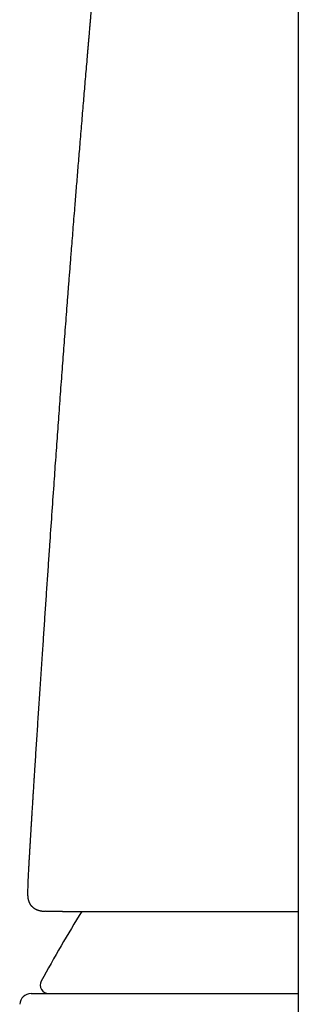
# Model space of a CAD drawing. Header units: millimetres. Extents: x 8 to 793, y 12 to 538.
# Tile 15 of 25: x 385 to 395, y 469 to 503. Entities that reach past the tile are written whole.
import ezdxf

# ---------------------------------------------------------------- set-up
doc = ezdxf.new("R2010")
doc.units = ezdxf.units.MM

msp = doc.modelspace()

# ---------------------------------------------------------------- linework, layer by layer
at = {"color": 7, "linetype": 'Continuous', "lineweight": 30}
for p, q in [((394.791, 509.646), (394.791, 447.457)), ((385.264, 472.841), (385.258, 472.678)), ((385.258, 472.668), (385.257, 472.635)), ((385.917, 471.956), (385.901, 471.957)), ((385.989, 471.955), (385.917, 471.956)), ((386.485, 471.955), (385.989, 471.955))]:
    msp.add_line(p, q, dxfattribs=at)
for centre, radius, start, end in [((429.636, 445.563), 50, 148.1392, 151.3951), ((386.002, 469.358), 0.3, 151.3951, 270), ((385.378, 468.658), 0.4, 90, 176.6981)]:
    msp.add_arc(centre, radius, start, end, dxfattribs=at)
for points, knots in [([(387.667, 505.685), (387.661, 505.628), (387.65, 505.501), (387.633, 505.309), (387.616, 505.111), (387.6, 504.924), (387.584, 504.747), (387.569, 504.578), (387.555, 504.418), (387.542, 504.266), (387.53, 504.126), (387.519, 503.997), (387.508, 503.879), (387.5, 503.778), (387.492, 503.691), (387.486, 503.618), (387.48, 503.553), (387.475, 503.497), (387.471, 503.448), (387.468, 503.408), (387.465, 503.377), (387.463, 503.35), (387.46, 503.324), (387.458, 503.295), (387.455, 503.261), (387.452, 503.223), (387.447, 503.17), (387.441, 503.101), (387.434, 503.012), (387.425, 502.912), (387.415, 502.801), (387.405, 502.679), (387.394, 502.549), (387.382, 502.415), (387.371, 502.279), (387.353, 502.076), (387.33, 501.801), (387.3, 501.452), (387.271, 501.106), (387.242, 500.762), (387.213, 500.421), (387.184, 500.071), (387.154, 499.712), (387.124, 499.344), (387.094, 498.985), (387.065, 498.639), (387.038, 498.31), (387.012, 497.986), (386.986, 497.668), (386.96, 497.356), (386.936, 497.05), (386.908, 496.715), (386.879, 496.351), (386.848, 495.96), (386.818, 495.581), (386.791, 495.246), (386.768, 494.952), (386.748, 494.699), (386.729, 494.451), (386.71, 494.21), (386.691, 493.974), (386.673, 493.744), (386.651, 493.449), (386.623, 493.085), (386.589, 492.648), (386.556, 492.216), (386.524, 491.79), (386.493, 491.371), (386.461, 490.943), (386.429, 490.506), (386.396, 490.059), (386.364, 489.616), (386.332, 489.176), (386.3, 488.739), (386.269, 488.299), (386.237, 487.856), (386.206, 487.413), (386.161, 486.766), (386.101, 485.916), (386.039, 485.005), (385.986, 484.233), (385.943, 483.602), (385.9, 482.969), (385.857, 482.334), (385.815, 481.7), (385.771, 481.041), (385.725, 480.362), (385.679, 479.664), (385.633, 478.978), (385.589, 478.302), (385.546, 477.637), (385.514, 477.137), (385.492, 476.799), (385.481, 476.619), (385.47, 476.443), (385.459, 476.274), (385.449, 476.115), (385.44, 475.969), (385.432, 475.835), (385.424, 475.715), (385.417, 475.603), (385.411, 475.502), (385.405, 475.411), (385.4, 475.33), (385.396, 475.26), (385.393, 475.208), (385.391, 475.171), (385.389, 475.142), (385.387, 475.105), (385.384, 475.062), (385.381, 475.011), (385.377, 474.952), (385.373, 474.887), (385.368, 474.805), (385.362, 474.707), (385.355, 474.591), (385.348, 474.462), (385.339, 474.321), (385.33, 474.168), (385.321, 474.003), (385.311, 473.831), (385.3, 473.653), (385.29, 473.482), (385.284, 473.368), (385.281, 473.315)], [0, 0, 0, 0, 0.00529, 0.011706, 0.017801, 0.023575, 0.029028, 0.03416, 0.039192, 0.043872, 0.0482, 0.052176, 0.0558, 0.059071, 0.061581, 0.063835, 0.065833, 0.067575, 0.069062, 0.070292, 0.071267, 0.071985, 0.072769, 0.073654, 0.07469, 0.075877, 0.077216, 0.079579, 0.082302, 0.085386, 0.088831, 0.092636, 0.09668, 0.100815, 0.105012, 0.109273, 0.11967, 0.130424, 0.141534, 0.151756, 0.162262, 0.173053, 0.184128, 0.195488, 0.207132, 0.217338, 0.227525, 0.237523, 0.247332, 0.256952, 0.266384, 0.275627, 0.288028, 0.300071, 0.311758, 0.323088, 0.331103, 0.338929, 0.346567, 0.354015, 0.361275, 0.368345, 0.37537, 0.388516, 0.40201, 0.415851, 0.428503, 0.441431, 0.454637, 0.468119, 0.481878, 0.495914, 0.509153, 0.522629, 0.53626, 0.549919, 0.563606, 0.57732, 0.609757, 0.64235, 0.661825, 0.681358, 0.700947, 0.720594, 0.740298, 0.759901, 0.781856, 0.803469, 0.82474, 0.845668, 0.866254, 0.886496, 0.892103, 0.897682, 0.903211, 0.908467, 0.913393, 0.91799, 0.922022, 0.925761, 0.929207, 0.93236, 0.93522, 0.937658, 0.939833, 0.941746, 0.942436, 0.94333, 0.944452, 0.945804, 0.947385, 0.949196, 0.951235, 0.953504, 0.956742, 0.960356, 0.964346, 0.968712, 0.973453, 0.97857, 0.984063, 0.989428, 0.99511, 1, 1, 1, 1]), ([(385.281, 473.315), (385.281, 473.31), (385.278, 473.267), (385.274, 473.187), (385.268, 473.074), (385.264, 472.958), (385.261, 472.88), (385.26, 472.84)], [0, 0, 0, 0, 0.036553, 0.267524, 0.505088, 0.749247, 1, 1, 1, 1]), ([(385.257, 472.627), (385.257, 472.618), (385.256, 472.601), (385.256, 472.576), (385.257, 472.555), (385.257, 472.538), (385.258, 472.524), (385.258, 472.511), (385.259, 472.497), (385.26, 472.481), (385.262, 472.461), (385.265, 472.439), (385.268, 472.418), (385.272, 472.397), (385.277, 472.375), (385.283, 472.35), (385.291, 472.324), (385.301, 472.296), (385.312, 472.268), (385.324, 472.244), (385.334, 472.225), (385.344, 472.21), (385.352, 472.197), (385.36, 472.185), (385.369, 472.172), (385.38, 472.159), (385.394, 472.142), (385.413, 472.123), (385.435, 472.102), (385.46, 472.082), (385.485, 472.065), (385.508, 472.05), (385.528, 472.039), (385.545, 472.031), (385.56, 472.024), (385.574, 472.018), (385.587, 472.012), (385.6, 472.007), (385.615, 472.002), (385.63, 471.997), (385.648, 471.992), (385.665, 471.987), (385.681, 471.983), (385.694, 471.98), (385.705, 471.977), (385.715, 471.975), (385.724, 471.974), (385.732, 471.972), (385.74, 471.971), (385.748, 471.969), (385.758, 471.968), (385.771, 471.966), (385.788, 471.964), (385.81, 471.962), (385.838, 471.959), (385.869, 471.957), (385.891, 471.957), (385.901, 471.956)], [0, 0, 0, 0, 0.033801, 0.063486, 0.088906, 0.109948, 0.126532, 0.139073, 0.152436, 0.167937, 0.190494, 0.214311, 0.235396, 0.254183, 0.274311, 0.297886, 0.323237, 0.34903, 0.374933, 0.397499, 0.415656, 0.427763, 0.439539, 0.450998, 0.462138, 0.474603, 0.490187, 0.510741, 0.534089, 0.559104, 0.584045, 0.605611, 0.623735, 0.639564, 0.653152, 0.665865, 0.678008, 0.690503, 0.703491, 0.719154, 0.735364, 0.753301, 0.76895, 0.781843, 0.792091, 0.801427, 0.810519, 0.819368, 0.826273, 0.833741, 0.844233, 0.857938, 0.874832, 0.900383, 0.930776, 0.965893, 1, 1, 1, 1]), ([(386.485, 471.955), (386.53, 471.955), (386.62, 471.955), (386.754, 471.955), (386.887, 471.955), (387.019, 471.955), (387.152, 471.955), (387.289, 471.955), (387.428, 471.955), (387.566, 471.955), (387.7, 471.955), (387.834, 471.955), (387.971, 471.955), (388.112, 471.955), (388.268, 471.955), (388.438, 471.955), (388.62, 471.955), (388.804, 471.955), (388.994, 471.955), (389.178, 471.955), (389.353, 471.955), (389.515, 471.955), (389.679, 471.955), (389.846, 471.955), (390.05, 471.955), (390.298, 471.955), (390.594, 471.955), (390.9, 471.955), (391.214, 471.955), (391.535, 471.955), (391.861, 471.955), (392.192, 471.955), (392.531, 471.955), (392.878, 471.955), (393.231, 471.955), (393.591, 471.955), (393.958, 471.955), (394.286, 471.955), (394.564, 471.955), (394.717, 471.955), (394.791, 471.955)], [0, 0, 0, 0, 0.025302, 0.049974, 0.074018, 0.097434, 0.120223, 0.143615, 0.168209, 0.190367, 0.212157, 0.23358, 0.254637, 0.27622, 0.29854, 0.324958, 0.350981, 0.376612, 0.402119, 0.428833, 0.449612, 0.470212, 0.490634, 0.510883, 0.530962, 0.564148, 0.597487, 0.630995, 0.664686, 0.698102, 0.730906, 0.763712, 0.796535, 0.829325, 0.862105, 0.894889, 0.927693, 0.960532, 0.981198, 1, 1, 1, 1]), ([(385.378, 469.058), (385.378, 469.058), (385.38, 469.058), (385.394, 469.058), (385.416, 469.058), (385.448, 469.058), (385.488, 469.058), (385.532, 469.058), (385.577, 469.058), (385.619, 469.058), (385.666, 469.058), (385.716, 469.058), (385.772, 469.058), (385.833, 469.058), (385.908, 469.058), (385.999, 469.058), (386.108, 469.058), (386.227, 469.058), (386.353, 469.058), (386.493, 469.058), (386.648, 469.058), (386.775, 469.058), (386.865, 469.058), (386.912, 469.058), (386.959, 469.058), (387.008, 469.058), (387.057, 469.058), (387.146, 469.058), (387.28, 469.058), (387.463, 469.058), (387.654, 469.058), (387.853, 469.058), (388.06, 469.058), (388.251, 469.058), (388.424, 469.058), (388.576, 469.058), (388.732, 469.058), (388.891, 469.058), (389.054, 469.058), (389.221, 469.058), (389.42, 469.058), (389.654, 469.058), (389.925, 469.058), (390.203, 469.058), (390.488, 469.058), (390.781, 469.058), (391.075, 469.058), (391.369, 469.058), (391.665, 469.058), (391.966, 469.058), (392.274, 469.058), (392.595, 469.058), (392.927, 469.058), (393.273, 469.058), (393.624, 469.058), (393.98, 469.058), (394.343, 469.058), (394.614, 469.058), (394.764, 469.058), (394.791, 469.058)], [0, 0, 0, 0, 0.021174, 0.042319, 0.063444, 0.084556, 0.105663, 0.126773, 0.140996, 0.155225, 0.169464, 0.183715, 0.19798, 0.212856, 0.227968, 0.249102, 0.270214, 0.291313, 0.312406, 0.333502, 0.356718, 0.379956, 0.386048, 0.392141, 0.398238, 0.404337, 0.410439, 0.416544, 0.437433, 0.45829, 0.479123, 0.499939, 0.520746, 0.541551, 0.555565, 0.569584, 0.583611, 0.597646, 0.611694, 0.625755, 0.639832, 0.661168, 0.68247, 0.703746, 0.725005, 0.746253, 0.7675, 0.787538, 0.807587, 0.827656, 0.847749, 0.867875, 0.88921, 0.910512, 0.931789, 0.953047, 0.974296, 0.995542, 1, 1, 1, 1])]:
    msp.add_open_spline(points, degree=3, knots=knots, dxfattribs=at)

doc.saveas('drawing.dxf')
